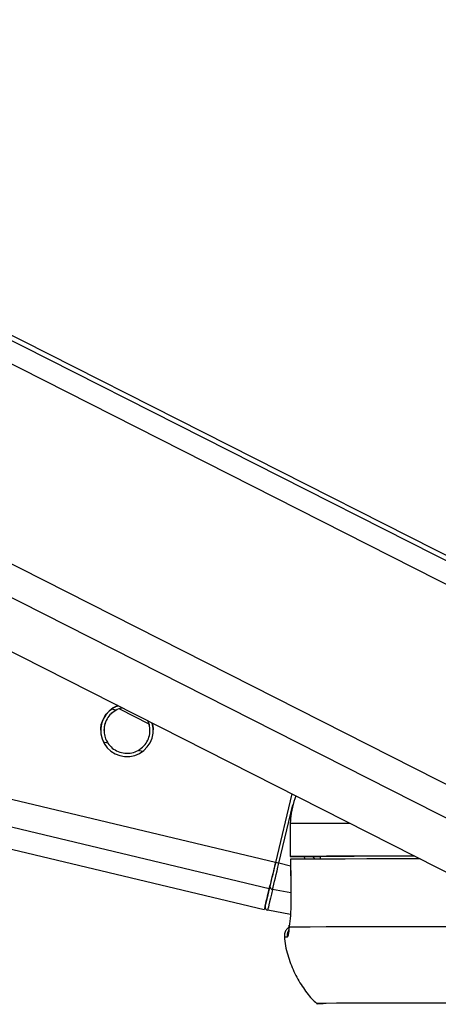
# Paper-space layout '3M DUO Surface Plate' of a CAD drawing. Header units: millimetres. Extents: x 10 to 10348, y 20 to 7979.
# Tile 5 of 117: x 1986 to 2025, y 3016 to 3106. Entities that reach past the tile are written whole.
import ezdxf

# ---------------------------------------------------------------- set-up
doc = ezdxf.new("R2010")
doc.units = ezdxf.units.MM
doc.layers.add('COMPONENT_GEOMETRY', color=7, linetype='Continuous')
doc.styles.add('SLDTEXTSTYLE0', font='TXT', dxfattribs={"width": 0.75})
doc.dimstyles.new('SLDDIMSTYLE0', dxfattribs={"dimtxt": 75, "dimasz": 3.302, "dimexe": 0, "dimexo": 0.0625, "dimgap": 18.75, "dimtad": 0, "dimtih": 1, "dimtoh": 1, "dimdec": 1, "dimrnd": 1e-09, "dimzin": 12, "dimdsep": 46, "dimtxsty": 'SLDTEXTSTYLE0', "dimsah": 1, "dimcen": 0.09, "dimadec": 0, "dimazin": 3, "dimtfac": 1, "dimtdec": 1, "dimtofl": 0, "dimtmove": 0, "dimatfit": 3, "dimfxl": 1, "dimfrac": 2, "dimtolj": 1, "dimtzin": 12, "dimarcsym": 0})

# ---------------------------------------------------------------- blocks, each defined once
blk = doc.blocks.new('_D_14')
at = {"layer": 'COMPONENT_GEOMETRY', "color": 7}
for p, q in [((3604.472, 3861.899), (417.277, 3861.899)), ((420.452, 3861.899), (420.452, 2461.18)), ((420.452, 941.399), (420.452, 2342.118)), ((3455.96, 941.399), (417.277, 941.399))]:
    blk.add_line(p, q, dxfattribs=at)
for points in [[(420.452, 3861.899), (419.944, 3858.597), (420.96, 3858.597)], [(420.452, 941.399), (420.96, 944.701), (419.944, 944.701)]]:
    blk.add_solid(points, dxfattribs=at)
at = {"layer": 'COMPONENT_GEOMETRY', "color": 7, "insert": (268.057, 2438.798), "char_height": 75, "attachment_point": 1, "style": 'SLDTEXTSTYLE0'}
blk.add_mtext('2920.5', dxfattribs=at)

psp = doc.layouts.new('3M DUO Surface Plate')

# ---------------------------------------------------------------- linework, layer by layer
at = {"color": 8, "linetype": 'Continuous', "lineweight": 25}
for p, q in [((2040.968, 3046.456), (1771.104, 3183.196)), ((2040.646, 3048.774), (1775.281, 3183.234)), ((2035.376, 3027.97), (1729.774, 3182.818)), ((2036.872, 3030.287), (1735.737, 3182.872)), ((2009.288, 3026.546), (1368.457, 3179.521)), ((2009.86, 3028.942), (1378.678, 3179.613)), ((1995.276, 3042.845), (1994.892, 3042.937)), ((1994.555, 3039.826), (1994.152, 3039.922)), ((1997.708, 3039.073), (1997.306, 3039.169)), ((2010.167, 3028.869), (2011.441, 3034.207)), ((2013.441, 3029.251), (2013.296, 3029.486)), ((2013.939, 3029.453), (2013.907, 3029.485)), ((2011.225, 3028.616), (2010.167, 3028.869)), ((2011.272, 3026.161), (2009.598, 3026.486))]:
    psp.add_line(p, q, dxfattribs=at)
at = {"color": 7, "linetype": 'Continuous', "lineweight": 25}
for p, q in [((2039.039, 3050.073), (1776.22, 3183.243)), ((1720.202, 3182.73), (2028.195, 3026.67)), ((1360.331, 3179.447), (2008.835, 3024.64)), ((1995.605, 3042.955), (1998.283, 3041.605)), ((2011.354, 3035.204), (2009.86, 3028.942)), ((2011.354, 3035.203), (2009.86, 3028.942)), ((2011.204, 3032.49), (2011.2, 3029.49)), ((2011.204, 3032.49), (2011.213, 3032.491)), ((2011.213, 3032.491), (2011.209, 3029.491)), ((2012.2, 3029.488), (2013.939, 3029.485)), ((2013.939, 3029.489), (2013.943, 3029.253)), ((2011.217, 3029.24), (2011.259, 3026.155)), ((2011.229, 3029.241), (2011.223, 3029.241)), ((2011.266, 3026.153), (2011.257, 3026.155)), ((2011.222, 3024.201), (2009.146, 3024.583))]:
    psp.add_line(p, q, dxfattribs=at)
at = {"color": 8, "linetype": 'Continuous', "lineweight": 25, "flags": 128}
psp.add_lwpolyline([(2016.671, 3032.51), (2016.234, 3032.509), (2014.533, 3032.505), (2013.126, 3032.501), (2012.018, 3032.496), (2011.213, 3032.491)], dxfattribs=at)
at = {"color": 7, "linetype": 'Continuous', "lineweight": 25, "flags": 128}
for points in [[(2011.209, 3029.491), (2011.203, 3029.49), (2011.242, 3029.49), (2011.324, 3029.49), (2011.446, 3029.489), (2011.603, 3029.489), (2011.786, 3029.488), (2011.988, 3029.488), (2012.2, 3029.488)], [(2022.578, 3029.517), (2020.482, 3029.515), (2018.217, 3029.512), (2016.23, 3029.509), (2014.529, 3029.505), (2013.122, 3029.501), (2012.014, 3029.496), (2011.209, 3029.491)], [(2022.591, 3029.51), (2022.226, 3029.51), (2020.272, 3029.507), (2018.54, 3029.504), (2017.036, 3029.501), (2015.765, 3029.497), (2014.731, 3029.493), (2013.939, 3029.489)], [(2009.86, 3028.942), (2009.776, 3028.592), (2009.694, 3028.247), (2009.614, 3027.911), (2009.537, 3027.591), (2009.465, 3027.29), (2009.399, 3027.013), (2009.34, 3026.764), (2009.288, 3026.546)], [(2009.86, 3028.942), (2009.785, 3028.628), (2009.711, 3028.319), (2009.64, 3028.02), (2009.571, 3027.733), (2009.507, 3027.464), (2009.448, 3027.216), (2009.395, 3026.993), (2009.348, 3026.798)], [(2009.598, 3026.486), (2009.65, 3026.702), (2009.709, 3026.95), (2009.775, 3027.226), (2009.846, 3027.525), (2009.922, 3027.844), (2010.002, 3028.177), (2010.084, 3028.52), (2010.167, 3028.869)], [(2023.071, 3029.267), (2022.971, 3029.267), (2020.455, 3029.265), (2018.205, 3029.262), (2016.23, 3029.259), (2014.538, 3029.255), (2013.136, 3029.251), (2012.029, 3029.246), (2011.223, 3029.241)], [(2011.223, 3029.241), (2011.251, 3027.241), (2011.266, 3026.153)], [(2008.909, 3024.948), (2008.916, 3024.979), (2008.937, 3025.068), (2008.972, 3025.217), (2009.021, 3025.423), (2009.084, 3025.686), (2009.159, 3026.004), (2009.248, 3026.375), (2009.348, 3026.798)], [(2009.288, 3026.546), (2009.093, 3025.728), (2008.951, 3025.13), (2008.864, 3024.765), (2008.835, 3024.64), (2008.835, 3024.64)], [(2009.598, 3026.486), (2009.495, 3026.051), (2009.404, 3025.67), (2009.326, 3025.342), (2009.262, 3025.072), (2009.211, 3024.86), (2009.175, 3024.707), (2009.153, 3024.615), (2009.146, 3024.583)], [(2011.115, 3023.039), (2011.119, 3023.203), (2011.121, 3023.216)], [(2026.832, 3023.069), (2023.744, 3023.067), (2020.955, 3023.065), (2018.477, 3023.062), (2016.321, 3023.059), (2014.5, 3023.055), (2013.02, 3023.05), (2011.89, 3023.045), (2011.115, 3023.039)], [(2034.107, 3016.107), (2031.236, 3016.107), (2028.078, 3016.106), (2025.199, 3016.104), (2022.614, 3016.102), (2020.336, 3016.099), (2018.375, 3016.095), (2016.741, 3016.091), (2015.442, 3016.087), (2014.484, 3016.081), (2013.873, 3016.075), (2013.61, 3016.069), (2013.698, 3016.062), (2014.135, 3016.055), (2014.217, 3016.054)]]:
    psp.add_lwpolyline(points, dxfattribs=at)
at = {"color": 7, "linetype": 'Continuous', "lineweight": 25}
for centre, radius, start, end in [((1996.291, 3041.01), 2.4, 110.38581, 15.87156), ((1995.849, 2969.243), 61.32, 76.49768, 76.79258), ((2009.626, 3026.764), 0.28, 173.13743, 264.23109), ((2009.2, 3024.878), 0.3, 166.574, 259.57403)]:
    psp.add_arc(centre, radius, start, end, dxfattribs=at)
at = {"color": 8, "linetype": 'Continuous', "lineweight": 25}
for centre, radius, start, end in [((2011.926, 3022.234), 1.003, 154.38852, 186.12272), ((2010.868, 3020.053), 2.075, 88.32228, 95.28237)]:
    psp.add_arc(centre, radius, start, end, dxfattribs=at)
psp.add_ellipse((2015.957, 3030.661), major_axis=(-2.378, 2.824), ratio=0.999929, start_param=1.194401, end_param=1.26352, dxfattribs=at)
at = {"color": 7, "linetype": 'Continuous', "lineweight": 25}
for points, knots in [([(1994.755, 3042.852), (1994.925, 3042.988), (1995.139, 3043.16), (1995.423, 3043.232), (1995.481, 3043.247)], [0, 0, 0, 0, 0.797727, 1, 1, 1, 1]), ([(1995.851, 3043.059), (1995.847, 3043.059), (1995.634, 3043.046), (1995.454, 3042.945), (1995.276, 3042.845)], [0, 0, 0, 0, 0.014282, 1, 1, 1, 1]), ([(1995.877, 3043.046), (1995.865, 3043.045), (1995.642, 3043.033), (1995.454, 3042.93), (1995.276, 3042.831)], [0, 0, 0, 0, 0.052795, 1, 1, 1, 1]), ([(1993.917, 3041.008), (1993.912, 3041.136), (1993.901, 3041.469), (1994.082, 3041.995), (1994.377, 3042.497), (1994.63, 3042.734), (1994.755, 3042.852)], [0, 0, 0, 0, 0.179663, 0.46736, 0.736019, 1, 1, 1, 1]), ([(1995.276, 3042.845), (1995.087, 3042.717), (1994.739, 3042.482), (1994.373, 3041.933), (1994.188, 3041.341), (1994.183, 3040.747), (1994.311, 3040.236), (1994.478, 3039.954), (1994.555, 3039.826)], [0, 0, 0, 0, 0.204636, 0.376335, 0.548834, 0.703363, 0.864285, 1, 1, 1, 1]), ([(1995.276, 3042.831), (1995.086, 3042.703), (1994.738, 3042.469), (1994.378, 3041.92), (1994.198, 3041.408), (1994.206, 3041.098), (1994.209, 3040.995)], [0, 0, 0, 0, 0.322305, 0.592733, 0.864421, 1, 1, 1, 1]), ([(1997.306, 3039.169), (1997.495, 3039.296), (1997.843, 3039.531), (1998.208, 3040.08), (1998.395, 3040.672), (1998.395, 3041.263), (1998.312, 3041.661), (1998.211, 3041.844), (1998.196, 3041.871)], [0, 0, 0, 0, 0.22948, 0.422024, 0.615466, 0.788755, 0.969214, 1, 1, 1, 1]), ([(1998.373, 3040.992), (1998.376, 3041.075), (1998.389, 3041.351), (1998.309, 3041.655), (1998.204, 3041.843), (1998.186, 3041.876)], [0, 0, 0, 0, 0.259993, 0.871242, 1, 1, 1, 1]), ([(1998.572, 3041.681), (1998.613, 3041.567), (1998.69, 3041.361), (1998.673, 3041.116), (1998.665, 3041.006)], [0, 0, 0, 0, 0.547496, 1, 1, 1, 1]), ([(1994.555, 3039.826), (1994.677, 3039.673), (1994.922, 3039.368), (1995.472, 3039.04), (1996.096, 3038.884), (1996.754, 3038.919), (1997.123, 3039.086), (1997.306, 3039.169)], [0, 0, 0, 0, 0.196452, 0.39265, 0.593358, 0.798818, 1, 1, 1, 1]), ([(2011.706, 3035.025), (2011.487, 3034.33), (2011.225, 3033.497), (2011.215, 3032.633), (2011.213, 3032.491)], [0, 0, 0, 0, 0.835455, 1, 1, 1, 1]), ([(2011.266, 3026.153), (2011.267, 3025.888), (2011.271, 3025.173), (2011.226, 3024.071), (2011.158, 3023.357), (2011.118, 3023.06), (2011.115, 3023.039)], [0, 0, 0, 0, 0.220493, 0.593656, 0.970348, 1, 1, 1, 1]), ([(2011.122, 3023.216), (2011.112, 3023.144), (2011.076, 3022.894), (2011.054, 3022.716), (2011.025, 3022.612), (2011.032, 3022.631), (2011.032, 3022.631)], [0, 0, 0, 0, 0.205758, 0.716475, 0.999987, 1, 1, 1, 1]), ([(2011.143, 3023.076), (2011.066, 3023.019), (2010.903, 3022.898), (2010.732, 3022.613), (2010.649, 3022.325), (2010.686, 3022.151), (2010.698, 3022.096)], [0, 0, 0, 0, 0.253751, 0.540377, 0.853008, 1, 1, 1, 1]), ([(2011.115, 3023.039), (2011.086, 3022.785), (2011.027, 3022.264), (2010.962, 3022.174), (2010.928, 3022.127)], [0, 0, 0, 0, 0.485349, 1, 1, 1, 1]), ([(2010.69, 3022.114), (2010.691, 3022.064), (2010.707, 3021.446), (2011.013, 3020.316), (2011.578, 3018.806), (2012.366, 3017.494), (2013.079, 3016.561), (2013.568, 3016.119), (2013.699, 3016.001)], [0, 0, 0, 0, 0.021633, 0.266277, 0.497286, 0.716241, 0.923741, 1, 1, 1, 1])]:
    psp.add_open_spline(points, degree=3, knots=knots, dxfattribs=at)

# ---------------------------------------------------------------- dimensions: what is measured, and where the dimension line sits
at = {"layer": 'COMPONENT_GEOMETRY', "color": 7}
dim = psp.add_linear_dim(base=(420.452, 941.399), p1=(3605.742, 3861.899), p2=(3457.23, 941.399), angle=90, dimstyle='SLDDIMSTYLE0', dxfattribs=at)
dim.commit()
dim.dimension.update_dxf_attribs({"geometry": '_D_14', "text_midpoint": (420.452, 2401.649), "dimtype": 160})

doc.saveas('drawing.dxf')
